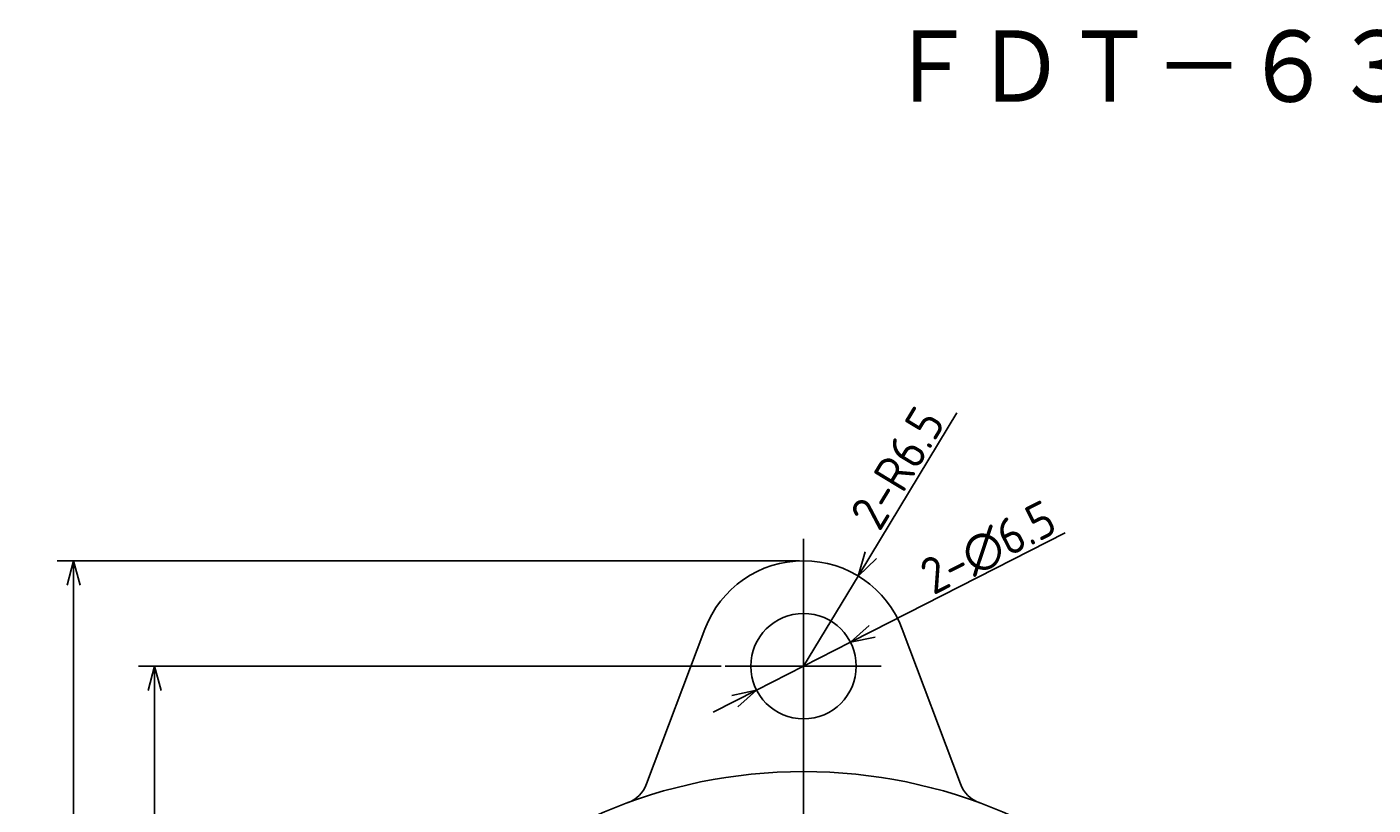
# Model space of a CAD drawing. Extents: x 52 to 183, y -26 to 97.
# Tile 2 of 7: x 52 to 135, y 49 to 97. Entities that reach past the tile are written whole.
import ezdxf

# ---------------------------------------------------------------- set-up
doc = ezdxf.new("R2010")
doc.units = 0
doc.linetypes.add('CENTER', pattern=[50.8, 31.75, -6.35, 6.35, -6.35])
doc.layers.get('0').update_dxf_attribs({"linetype": 'CONTINUOUS'})
doc.layers.get('DEFPOINTS').update_dxf_attribs({"linetype": 'CONTINUOUS'})
for name, color, linetype in [('18-0-CON', 3, 'CONTINUOUS'), ('18-2-SEN', 1, 'CENTER'), ('35-0-CON', 7, 'CONTINUOUS')]:
    doc.layers.add(name, color=color, linetype=linetype)
doc.styles.add('DIMENSION', font='isocp.shx', dxfattribs={"bigfont": 'bigfont.shx'})
doc.styles.get("Standard").update_dxf_attribs({"font": 'isocp.shx', "bigfont": 'bigfont.shx'})
doc.dimstyles.get("Standard").update_dxf_attribs({"dimtxt": 0.18, "dimasz": 0.18, "dimexe": 0.18, "dimexo": 0.0625, "dimgap": 0.09, "dimtad": 0, "dimtih": 1, "dimtoh": 1, "dimzin": 0, "dimcen": 0.09, "dimazin": 3, "dimtfac": 1, "dimtofl": 0, "dimtmove": 0, "dimatfit": 3})

# ---------------------------------------------------------------- blocks, each defined once
blk = doc.blocks.new('_OPEN30')
at = {"color": 0, "linetype": 'BYBLOCK'}
for p, q in [((-1, 0.268), (0, 0)), ((0, 0), (-1, -0.268)), ((0, 0), (-1, 0))]:
    blk.add_line(p, q, dxfattribs=at)
blk = doc.blocks.new('*U205')
at = {"layer": '18-0-CON', "color": 161, "style": 'DIMENSION'}
blk.add_text('76', height=2.25, rotation=90, dxfattribs=at).set_placement((59.75, 18.369))
blk = doc.blocks.new('*D113')
at = {"layer": '18-0-CON', "color": 161}
for p, q in [((94.919, 58), (59, 58)), ((60, 56.5), (60, -16.5)), ((94.919, -18), (59, -18))]:
    blk.add_line(p, q, dxfattribs=at)
at = {"layer": 'DEFPOINTS', "color": 0}
for p in [(95.169, 58), (60, -18), (95.169, -18)]:
    blk.add_point(p, dxfattribs=at)
at = {"layer": '18-0-CON', "color": 161, "xscale": 1.500000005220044, "yscale": 1.500000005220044, "zscale": 1.500000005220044}
for p, rotation in [((60, 58), 90), ((60, -18), 270)]:
    blk.add_blockref('_OPEN30', p, dxfattribs=dict(at, rotation=rotation))
at = {"layer": '18-0-CON'}
blk.add_blockref('*U205', (0, 0), dxfattribs=at)
blk = doc.blocks.new('*U206')
at = {"layer": '18-0-CON', "color": 161, "style": 'DIMENSION'}
blk.add_text('(89)', height=2.25, rotation=90, dxfattribs=at).set_placement((54.637, 17.521))
blk = doc.blocks.new('*D114')
at = {"layer": '18-0-CON', "color": 161}
for p, q in [((99.75, 64.5), (54, 64.5)), ((55, 63), (55, -23)), ((99.75, -24.5), (54, -24.5))]:
    blk.add_line(p, q, dxfattribs=at)
at = {"layer": 'DEFPOINTS', "color": 0}
for p in [(100, 64.5), (55, -24.5), (100, -24.5)]:
    blk.add_point(p, dxfattribs=at)
at = {"layer": '18-0-CON', "color": 161, "xscale": 1.500000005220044, "yscale": 1.500000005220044, "zscale": 1.500000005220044}
for p, rotation in [((55, 64.5), 90), ((55, -24.5), 270)]:
    blk.add_blockref('_OPEN30', p, dxfattribs=dict(at, rotation=rotation))
at = {"layer": '18-0-CON'}
blk.add_blockref('*U206', (0, 0), dxfattribs=at)
blk = doc.blocks.new('*U207')
at = {"layer": '18-0-CON', "color": 161, "style": 'DIMENSION'}
blk.add_text('2-R6.5', height=2.25, rotation=58.80064, dxfattribs=at).set_placement((104.692, 66.23))
blk = doc.blocks.new('*D115')
at = {"layer": '18-0-CON', "color": 161}
for p, q in [((109.454, 73.611), (104.144, 64.843)), ((100, 58), (103.367, 63.56))]:
    blk.add_line(p, q, dxfattribs=at)
at = {"layer": 'DEFPOINTS', "color": 0}
for p in [(103.367, 63.56), (100, 58)]:
    blk.add_point(p, dxfattribs=at)
at = {"layer": '18-0-CON'}
blk.add_blockref('*U207', (0, 0), dxfattribs=at)
at = {"layer": '18-0-CON', "color": 161, "xscale": 1.500000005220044, "yscale": 1.500000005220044, "zscale": 1.500000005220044, "rotation": 238.800640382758}
blk.add_blockref('_OPEN30', (103.367, 63.56), dxfattribs=at)
blk = doc.blocks.new('*U208')
at = {"layer": '18-0-CON', "color": 161, "style": 'DIMENSION'}
blk.add_text('2-∅6.5', height=2.25, rotation=26.99297, dxfattribs=at).set_placement((107.993, 62.352))
blk = doc.blocks.new('*D116')
at = {"layer": '18-0-CON', "color": 161}
for p, q in [((116.131, 66.217), (104.233, 60.156)), ((97.104, 56.525), (102.896, 59.475)), ((95.767, 55.844), (94.431, 55.163))]:
    blk.add_line(p, q, dxfattribs=at)
at = {"layer": 'DEFPOINTS', "color": 0}
for p in [(102.896, 59.475), (97.104, 56.525)]:
    blk.add_point(p, dxfattribs=at)
at = {"layer": '18-0-CON'}
blk.add_blockref('*U208', (0, 0), dxfattribs=at)
at = {"layer": '18-0-CON', "color": 161, "xscale": 1.500000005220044, "yscale": 1.500000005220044, "zscale": 1.500000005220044}
for p, rotation in [((102.896, 59.475), 206.9929733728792), ((97.104, 56.525), 26.99297337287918)]:
    blk.add_blockref('_OPEN30', p, dxfattribs=dict(at, rotation=rotation))

msp = doc.modelspace()

# ---------------------------------------------------------------- linework, layer by layer
at = {"layer": '18-2-SEN'}
for p, q in [((100, 65.862), (100, 22.596)), ((95.169, 58), (104.784, 58))]:
    msp.add_line(p, q, dxfattribs=at)
at = {"layer": '35-0-CON'}
for p, q in [((90.329, 50.745), (93.916, 60.287)), ((109.671, 50.745), (106.084, 60.287))]:
    msp.add_line(p, q, dxfattribs=at)
for centre, radius in [((100, 58), 3.25), ((100, 20), 31.5)]:
    msp.add_circle(centre, radius, dxfattribs=at)
for centre, radius, start, end in [((100, 58), 6.5, 20.6016, 159.3984), ((88.456, 51.448), 2, 290.15662, 339.39842), ((111.544, 51.448), 2, 200.60158, 249.84379)]:
    msp.add_arc(centre, radius, start, end, dxfattribs=at)

# ---------------------------------------------------------------- texts
msp.add_text('ＦＤＴ－６３Ａ', height=5).set_placement((105.126, 92.32))

# ---------------------------------------------------------------- dimensions: what is measured, and where the dimension line sits
at = {"layer": '18-0-CON'}
dim = msp.add_radius_dim(center=(100, 58), mpoint=(103.367, 63.56), dimstyle='Standard', override={"dimscale": 0.5, "dimpost": '2-R<>', "dimtol": 0, "dimtp": 0.1, "dimtm": 0}, dxfattribs=at)
dim.commit()
dim.dimension.update_dxf_attribs({"geometry": '*D115', "text_midpoint": (107.188, 69.868)})
dim = msp.add_diameter_dim_2p(p1=(97.104, 56.525), p2=(102.896, 59.475), dimstyle='Standard', override={"dimscale": 0.5, "dimpost": '2-%%c<>', "dimtol": 0, "dimtp": 0.1, "dimtm": 0}, dxfattribs=at)
dim.commit()
dim.dimension.update_dxf_attribs({"geometry": '*D116', "text_midpoint": (112.132, 64.18), "dimtype": 131})
for base, p1, p2, override, picture, middle in [((55, -24.5), (100, 64.5), (100, -24.5), {"dimscale": 0.5, "dimpost": '(<>)', "dimtol": 0, "dimtp": 0.1, "dimtm": 0}, '*D114', (53.512, 20)), ((60, -18), (95.169, 58), (95.169, -18), {"dimscale": 0.5, "dimtol": 0, "dimtp": 0.1, "dimtm": 0}, '*D113', (58.625, 20))]:
    dim = msp.add_linear_dim(base=base, p1=p1, p2=p2, angle=90, dimstyle='Standard', override=override, dxfattribs=at)
    dim.commit()
    dim.dimension.update_dxf_attribs({"geometry": picture, "text_midpoint": middle})

doc.saveas('drawing.dxf')
